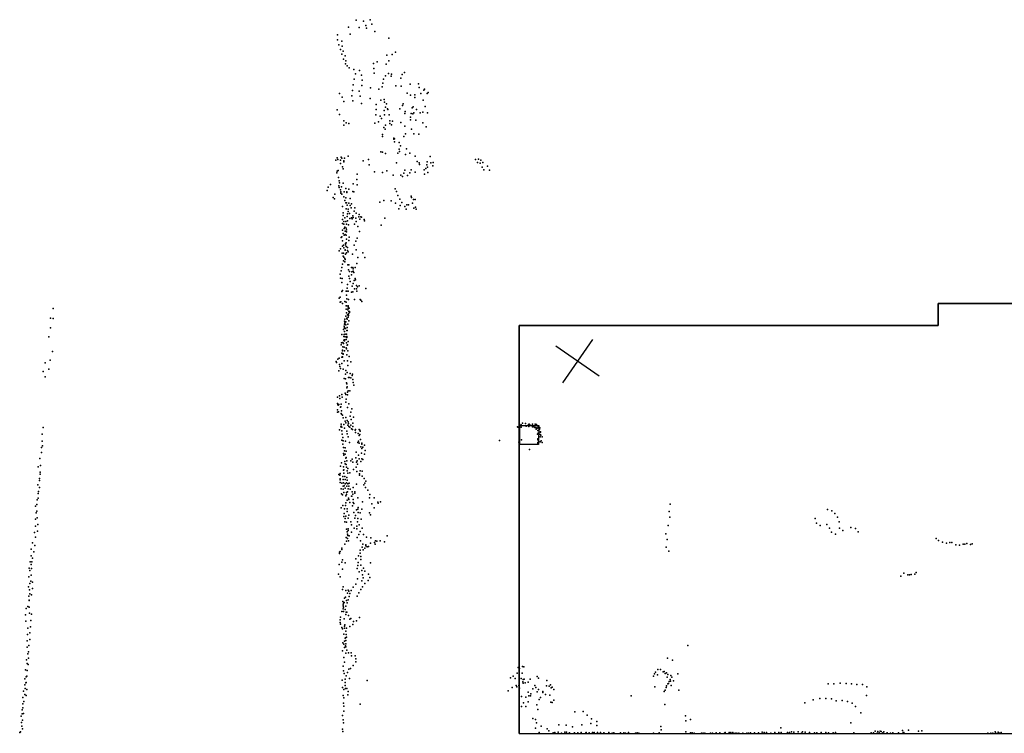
# Model space of a CAD drawing. Header units: millimetres. Extents: x 10845 to 34254, y -43579 to -11665.
# Tile 25 of 28: x 11817 to 19278, y -22631 to -17222. Entities that reach past the tile are written whole.
import ezdxf

# ---------------------------------------------------------------- set-up
doc = ezdxf.new("R2010")
doc.units = ezdxf.units.MM
for name, color, linetype in [('HWALLS', 32, 'Continuous'), ('P', 9, 'Continuous'), ('PANOS', 10, 'Continuous'), ('ROOMS', 1, 'Continuous'), ('WALLS', 3, 'Continuous')]:
    doc.layers.add(name, color=color, linetype=linetype)

# ---------------------------------------------------------------- blocks, each defined once
blk = doc.blocks.new('Column_R_61')
for points in [[(-178.8, 182.5), (180.1, 182.5)], [(-178.8, -180.1), (-178.8, 182.5)], [(180.1, 182.5), (177, -180.1)], [(177, -180.1), (-178.8, -180.1)]]:
    blk.add_lwpolyline(points)

msp = doc.modelspace()

# ---------------------------------------------------------------- linework, layer by layer
at = {"layer": 'HWALLS'}
for points in [[(18777, -19539), (18777, -19373.8)], [(18777, -19373.8), (26739.8, -19373.8)], [(15602, -22631.4), (15602, -19539)], [(15602, -19539), (18777, -19539)]]:
    msp.add_lwpolyline(points, dxfattribs=at)
at = {"layer": 'P'}
for p in [(14367, -17226), (14422, -17232), (14472, -17222), (14309, -17278), (14389, -17280), (14440, -17266), (14446, -17287), (14485, -17257), (14224, -17336), (14226, -17375), (14320, -17331), (14508, -17311), (14615, -17362), (14235, -17412), (14248, -17449), (14259, -17385), (14260, -17423), (14259, -17484), (14269, -17461), (14270, -17521), (14282, -17497), (14600, -17490), (14640, -17485), (14665, -17469), (14285, -17557), (14287, -17535), (14298, -17572), (14314, -17588), (14348, -17599), (14497, -17555), (14500, -17591), (14526, -17541), (14595, -17558), (14613, -17535), (14352, -17674), (14362, -17633), (14391, -17608), (14407, -17642), (14413, -17680), (14502, -17627), (14574, -17672), (14590, -17648), (14612, -17630), (14631, -17650), (14633, -17636), (14705, -17665), (14716, -17638), (14733, -17622), (14344, -17717), (14410, -17720), (14476, -17738), (14539, -17749), (14563, -17731), (14569, -17702), (14667, -17724), (14707, -17727), (14775, -17712), (14838, -17707), (14843, -17737), (14883, -17749), (14241, -17782), (14260, -17810), (14333, -17800), (14339, -17758), (14390, -17765), (14398, -17801), (14473, -17820), (14579, -17827), (14754, -17779), (14778, -17795), (14812, -17792), (14812, -17812), (14857, -17782), (14878, -17756), (14904, -17782), (14911, -17774), (14274, -17842), (14341, -17837), (14408, -17857), (14517, -17903), (14518, -17865), (14553, -17833), (14581, -17846), (14590, -17886), (14597, -17860), (14604, -17897), (14607, -17903), (14697, -17897), (14718, -17873), (14722, -17861), (14791, -17891), (14799, -17883), (14824, -17904), (14874, -17833), (14889, -17879), (14222, -17906), (14241, -17940), (14515, -17944), (14549, -17954), (14558, -17970), (14578, -17910), (14580, -17944), (14617, -17943), (14735, -17932), (14737, -17918), (14778, -17961), (14783, -17934), (14797, -17936), (14803, -17928), (14851, -17929), (14871, -17924), (14908, -17929), (14272, -17989), (14273, -18021), (14291, -18005), (14311, -18010), (14509, -18007), (14535, -17997), (14575, -18039), (14586, -18052), (14588, -18021), (14621, -17989), (14621, -18009), (14635, -18020), (14641, -17991), (14704, -18002), (14736, -18030), (14779, -17981), (14787, -18053), (14818, -17983), (14872, -18003), (14897, -18034), (14565, -18107), (14567, -18092), (14653, -18120), (14653, -18128), (14658, -18125), (14727, -18107), (14740, -18086), (14804, -18086), (14841, -18090), (14658, -18149), (14692, -18152), (14702, -18178), (14747, -18201), (14223, -18268), (14253, -18264), (14259, -18271), (14278, -18272), (14306, -18256), (14554, -18224), (14567, -18225), (14590, -18236), (14682, -18235), (14692, -18204), (14695, -18222), (14741, -18243), (14772, -18233), (14813, -18257), (14926, -18258), (15293, -18278), (14212, -18287), (14228, -18281), (14247, -18286), (14248, -18312), (14262, -18337), (14272, -18293), (14272, -18300), (14419, -18291), (14459, -18282), (14464, -18321), (14673, -18307), (14828, -18298), (14843, -18308), (14846, -18319), (14895, -18351), (14903, -18323), (14904, -18299), (14908, -18341), (14933, -18308), (14947, -18329), (14951, -18305), (15271, -18282), (15286, -18305), (15306, -18310), (15311, -18287), (15320, -18340), (15327, -18304), (15362, -18332), (14221, -18382), (14223, -18371), (14231, -18366), (14233, -18417), (14267, -18353), (14373, -18394), (14506, -18376), (14565, -18381), (14599, -18368), (14647, -18400), (14705, -18401), (14718, -18411), (14728, -18386), (14735, -18362), (14756, -18403), (14774, -18383), (14782, -18361), (14814, -18378), (14882, -18361), (14885, -18393), (14910, -18381), (15334, -18360), (15376, -18362), (14155, -18492), (14173, -18471), (14236, -18481), (14237, -18444), (14237, -18494), (14240, -18458), (14256, -18489), (14267, -18461), (14289, -18502), (14343, -18467), (14372, -18434), (14374, -18475), (14147, -18518), (14193, -18569), (14205, -18545), (14248, -18512), (14250, -18526), (14251, -18538), (14258, -18544), (14272, -18565), (14275, -18527), (14287, -18572), (14297, -18526), (14297, -18532), (14312, -18507), (14342, -18525), (14348, -18527), (14661, -18503), (14673, -18525), (14681, -18555), (14783, -18559), (14785, -18571), (14203, -18579), (14264, -18639), (14280, -18592), (14289, -18610), (14294, -18611), (14298, -18627), (14312, -18612), (14321, -18631), (14322, -18577), (14328, -18647), (14330, -18618), (14356, -18649), (14546, -18606), (14576, -18593), (14631, -18596), (14664, -18613), (14697, -18582), (14699, -18631), (14713, -18607), (14734, -18637), (14751, -18625), (14764, -18626), (14793, -18612), (14802, -18584), (14803, -18651), (14813, -18584), (14817, -18643), (14267, -18707), (14269, -18686), (14281, -18724), (14291, -18655), (14298, -18713), (14302, -18694), (14306, -18658), (14306, -18677), (14317, -18692), (14332, -18724), (14342, -18708), (14343, -18722), (14351, -18673), (14366, -18688), (14386, -18717), (14389, -18698), (14401, -18716), (14406, -18720), (14689, -18656), (14745, -18658), (14821, -18658), (14263, -18736), (14264, -18766), (14273, -18751), (14273, -18773), (14281, -18794), (14289, -18751), (14293, -18772), (14300, -18746), (14309, -18778), (14318, -18730), (14335, -18732), (14354, -18771), (14365, -18726), (14366, -18752), (14378, -18790), (14395, -18734), (14427, -18736), (14429, -18747), (14557, -18779), (14584, -18727), (14253, -18873), (14259, -18868), (14262, -18818), (14269, -18842), (14275, -18856), (14276, -18805), (14284, -18824), (14284, -18851), (14290, -18856), (14291, -18803), (14293, -18831), (14294, -18815), (14314, -18870), (14391, -18828), (14263, -18938), (14264, -18899), (14271, -18932), (14285, -18918), (14285, -18929), (14290, -18914), (14290, -18942), (14293, -18886), (14310, -18896), (14352, -18930), (14364, -18901), (14374, -18877), (14237, -18974), (14247, -18960), (14260, -18993), (14268, -19015), (14271, -18992), (14272, -19021), (14273, -18952), (14283, -18966), (14283, -18969), (14285, -18999), (14292, -18989), (14301, -18950), (14302, -18971), (14306, -18981), (14338, -18999), (14367, -18966), (14418, -18989), (14264, -19074), (14270, -19049), (14281, -19031), (14281, -19058), (14282, -19040), (14304, -19080), (14310, -19079), (14371, -19071), (14378, -19025), (14432, -19025), (14246, -19152), (14252, -19126), (14259, -19100), (14309, -19117), (14311, -19166), (14317, -19130), (14331, -19101), (14332, -19157), (14333, -19132), (14340, -19100), (14343, -19111), (14345, -19129), (14348, -19138), (14359, -19100), (14247, -19181), (14258, -19213), (14260, -19185), (14300, -19229), (14315, -19184), (14320, -19206), (14337, -19243), (14345, -19221), (14351, -19198), (14359, -19185), (14362, -19194), (14369, -19237), (14376, -19248), (14388, -19239), (14259, -19282), (14262, -19274), (14291, -19281), (14292, -19309), (14297, -19281), (14298, -19256), (14307, -19280), (14332, -19288), (14341, -19286), (14353, -19262), (14370, -19262), (14371, -19279), (14440, -19259), (14238, -19333), (14244, -19326), (14245, -19362), (14251, -19360), (14264, -19373), (14280, -19358), (14290, -19390), (14291, -19363), (14294, -19391), (14295, -19337), (14305, -19392), (14309, -19344), (14355, -19343), (14396, -19342), (14402, -19349), (14410, -19359), (12071, -19412), (14287, -19470), (14290, -19417), (14293, -19445), (14302, -19459), (14304, -19422), (14305, -19399), (14306, -19411), (14308, -19451), (14308, -19463), (14310, -19434), (14314, -19409), (14315, -19433), (14317, -19441), (12051, -19484), (12070, -19486), (14275, -19545), (14278, -19506), (14278, -19529), (14280, -19493), (14280, -19525), (14281, -19520), (14288, -19511), (14289, -19536), (14296, -19487), (14297, -19484), (14298, -19493), (14304, -19530), (14305, -19476), (14310, -19505), (12050, -19558), (14259, -19609), (14271, -19571), (14276, -19609), (14277, -19556), (14277, -19585), (14279, -19561), (14284, -19605), (14285, -19563), (14293, -19605), (14295, -19579), (14298, -19554), (14299, -19577), (12038, -19626), (14253, -19686), (14255, -19671), (14266, -19670), (14271, -19676), (14272, -19650), (14274, -19624), (14277, -19648), (14278, -19656), (14284, -19625), (14290, -19647), (14294, -19672), (14295, -19632), (14297, -19623), (14298, -19690), (14301, -19687), (14305, -19662), (12065, -19738), (14257, -19749), (14262, -19726), (14262, -19752), (14264, -19733), (14266, -19701), (14267, -19758), (14269, -19755), (14275, -19703), (14278, -19732), (14291, -19710), (14293, -19718), (14297, -19763), (14304, -19733), (12009, -19823), (12048, -19802), (14216, -19812), (14217, -19821), (14227, -19796), (14237, -19788), (14241, -19836), (14257, -19781), (14259, -19829), (14262, -19779), (14264, -19778), (14275, -19808), (14302, -19807), (14303, -19844), (14313, -19776), (14326, -19815), (11995, -19888), (12038, -19870), (14236, -19883), (14242, -19852), (14249, -19867), (14268, -19872), (14286, -19910), (14288, -19882), (14299, -19897), (14322, -19903), (14335, -19918), (14338, -19910), (12009, -19928), (14275, -19943), (14286, -19944), (14294, -19975), (14296, -19982), (14308, -19935), (14314, -19934), (14325, -19937), (14340, -19949), (14345, -19973), (14348, -19993), (14257, -20062), (14284, -20052), (14288, -20062), (14297, -20013), (14298, -20004), (14302, -20045), (14302, -20066), (14305, -20036), (14319, -20036), (14226, -20083), (14226, -20130), (14228, -20138), (14236, -20138), (14239, -20073), (14242, -20093), (14252, -20136), (14261, -20082), (14289, -20120), (14290, -20099), (14310, -20135), (14224, -20196), (14226, -20178), (14230, -20145), (14233, -20194), (14247, -20160), (14250, -20157), (14252, -20206), (14255, -20187), (14256, -20211), (14256, -20213), (14302, -20161), (14325, -20198), (14334, -20171), (14254, -20288), (14263, -20219), (14268, -20239), (14273, -20291), (14282, -20265), (14288, -20238), (14289, -20278), (14299, -20259), (14305, -20270), (14308, -20284), (14320, -20227), (14321, -20227), (14329, -20253), (14340, -20281), (14346, -20234), (15605, -20289), (15627, -20280), (15650, -20282), (15673, -20291), (15678, -20289), (15702, -20289), (15722, -20288), (15733, -20291), (11987, -20364), (11996, -20314), (14239, -20331), (14250, -20309), (14254, -20304), (14259, -20311), (14259, -20338), (14260, -20363), (14279, -20317), (14295, -20341), (14298, -20360), (14303, -20295), (14312, -20306), (14318, -20310), (14326, -20295), (14331, -20323), (14339, -20328), (14341, -20306), (14360, -20333), (14361, -20329), (14362, -20350), (14382, -20359), (14388, -20328), (14395, -20334), (14395, -20365), (14396, -20341), (15589, -20308), (15591, -20311), (15616, -20293), (15617, -20311), (15655, -20303), (15674, -20305), (15683, -20294), (15699, -20299), (15702, -20307), (15712, -20307), (15719, -20312), (15729, -20313), (15730, -20326), (15738, -20317), (15740, -20363), (15742, -20336), (15745, -20316), (15746, -20308), (15746, -20357), (15755, -20326), (15758, -20315), (15760, -20366), (15764, -20345), (15764, -20348), (11987, -20416), (14258, -20410), (14265, -20439), (14266, -20389), (14268, -20414), (14285, -20418), (14305, -20384), (14315, -20428), (14380, -20427), (14385, -20417), (14389, -20432), (14390, -20374), (14400, -20404), (14409, -20433), (14410, -20440), (15453, -20411), (15600, -20425), (15620, -20406), (15742, -20398), (15742, -20406), (15742, -20427), (15743, -20435), (15760, -20421), (15761, -20385), (15765, -20371), (15769, -20414), (15775, -20384), (15776, -20428), (11982, -20466), (11983, -20502), (11991, -20453), (14270, -20464), (14271, -20511), (14277, -20490), (14283, -20516), (14284, -20468), (14290, -20493), (14366, -20500), (14402, -20460), (14407, -20508), (14410, -20473), (14416, -20462), (14429, -20448), (14429, -20515), (14435, -20487), (15680, -20481), (11970, -20548), (14255, -20582), (14274, -20524), (14281, -20571), (14284, -20589), (14288, -20545), (14290, -20541), (14296, -20566), (14327, -20565), (14336, -20552), (14342, -20576), (14365, -20544), (14369, -20576), (14373, -20565), (14384, -20523), (14389, -20550), (14402, -20570), (14409, -20550), (14416, -20555), (11958, -20611), (11971, -20651), (11975, -20601), (14245, -20662), (14247, -20605), (14271, -20611), (14271, -20636), (14272, -20660), (14274, -20633), (14291, -20594), (14292, -20615), (14299, -20641), (14303, -20625), (14303, -20659), (14318, -20657), (14347, -20632), (14367, -20614), (14372, -20647), (14377, -20591), (14391, -20665), (14398, -20642), (14412, -20645), (11966, -20716), (11968, -20701), (11973, -20668), (14235, -20669), (14242, -20674), (14244, -20702), (14245, -20711), (14246, -20731), (14257, -20734), (14265, -20684), (14268, -20708), (14270, -20733), (14281, -20684), (14282, -20707), (14294, -20733), (14296, -20692), (14298, -20712), (14304, -20740), (14314, -20736), (14391, -20674), (14412, -20681), (14428, -20699), (14432, -20734), (14440, -20720), (11954, -20747), (11957, -20814), (11959, -20799), (11966, -20767), (14252, -20778), (14267, -20757), (14268, -20781), (14274, -20806), (14275, -20755), (14283, -20741), (14283, -20774), (14292, -20805), (14296, -20757), (14302, -20801), (14305, -20779), (14310, -20758), (14322, -20780), (14337, -20802), (14345, -20767), (14356, -20800), (14356, -20811), (14369, -20743), (14425, -20748), (14438, -20768), (14454, -20787), (11949, -20862), (11957, -20849), (14256, -20816), (14262, -20823), (14287, -20883), (14289, -20832), (14292, -20820), (14299, -20865), (14309, -20848), (14310, -20858), (14311, -20860), (14318, -20882), (14330, -20833), (14333, -20833), (14342, -20819), (14343, -20859), (14343, -20882), (14348, -20888), (14379, -20846), (14415, -20876), (14468, -20846), (14471, -20822), (14502, -20846), (14530, -20879), (14532, -20887), (14550, -20876), (11938, -20910), (11941, -20960), (11946, -20947), (11948, -20897), (14252, -20923), (14265, -20904), (14277, -20930), (14286, -20905), (14298, -20930), (14298, -20951), (14339, -20908), (14349, -20957), (14369, -20936), (14380, -20933), (14381, -20920), (14382, -20957), (14398, -20961), (14409, -20932), (14468, -20959), (14485, -20891), (14503, -20921), (16738, -20950), (16746, -20895), (17938, -20934), (17971, -20945), (11936, -21009), (11950, -20998), (14273, -20989), (14275, -20965), (14281, -21028), (14283, -21004), (14289, -20986), (14292, -21031), (14306, -21001), (14311, -20978), (14326, -21027), (14357, -21001), (14362, -20979), (14377, -21027), (14379, -21004), (14404, -21009), (14475, -20974), (16742, -20994), (17844, -21002), (17994, -20966), (18014, -20993), (18026, -21027), (11930, -21108), (11937, -21060), (11952, -21099), (11955, -21049), (14292, -21085), (14298, -21105), (14307, -21081), (14307, -21093), (14330, -21051), (14331, -21107), (14351, -21076), (14372, -21062), (14372, -21082), (14388, -21052), (14398, -21102), (14411, -21076), (16730, -21055), (17855, -21039), (17883, -21056), (17933, -21049), (17952, -21076), (17968, -21107), (18028, -21075), (18054, -21094), (18115, -21071), (18150, -21079), (18171, -21104), (11937, -21144), (14290, -21146), (14294, -21175), (14302, -21121), (14302, -21154), (14303, -21132), (14309, -21173), (14313, -21134), (14375, -21148), (14387, -21125), (14400, -21172), (14422, -21123), (14445, -21145), (14477, -21149), (14506, -21186), (14514, -21172), (14523, -21175), (14549, -21172), (14580, -21179), (14602, -21134), (16714, -21119), (16722, -21161), (17999, -21121), (18762, -21155), (18779, -21169), (18809, -21183), (18865, -21184), (18879, -21184), (11904, -21235), (11915, -21188), (11924, -21256), (11931, -21208), (14239, -21258), (14244, -21252), (14258, -21229), (14258, -21239), (14281, -21198), (14397, -21242), (14413, -21220), (14417, -21197), (14420, -21240), (14433, -21228), (14439, -21203), (14440, -21211), (14449, -21218), (14460, -21216), (14476, -21189), (14511, -21197), (16715, -21219), (16735, -21251), (18839, -21191), (18910, -21203), (18938, -21206), (18965, -21197), (18978, -21197), (18993, -21193), (19021, -21200), (19034, -21194), (11896, -21332), (11905, -21285), (11908, -21332), (11913, -21303), (14240, -21267), (14258, -21334), (14264, -21317), (14365, -21309), (14381, -21336), (14383, -21286), (14397, -21266), (14402, -21313), (14403, -21290), (11890, -21380), (11893, -21396), (11905, -21351), (11906, -21381), (14238, -21351), (14262, -21387), (14282, -21340), (14374, -21383), (14378, -21359), (14389, -21406), (14403, -21356), (14410, -21398), (14421, -21380), (14432, -21403), (14476, -21339), (11886, -21444), (11902, -21478), (11903, -21433), (11914, -21485), (14233, -21424), (14244, -21445), (14376, -21459), (14410, -21476), (14415, -21429), (14420, -21453), (14458, -21472), (14460, -21425), (14470, -21449), (18494, -21440), (18516, -21418), (18546, -21429), (18560, -21430), (18572, -21427), (18599, -21424), (18609, -21412), (11884, -21522), (11891, -21544), (11894, -21496), (11915, -21534), (14263, -21541), (14268, -21521), (14287, -21549), (14305, -21546), (14311, -21555), (14329, -21548), (14343, -21523), (14363, -21500), (14401, -21542), (14415, -21520), (14432, -21495), (11886, -21592), (11888, -21625), (11889, -21621), (11893, -21574), (11906, -21581), (14265, -21633), (14277, -21606), (14286, -21600), (14293, -21625), (14302, -21569), (14307, -21619), (14314, -21595), (14319, -21571), (14373, -21591), (14387, -21566), (11866, -21685), (11879, -21669), (11889, -21675), (14258, -21707), (14267, -21688), (14268, -21666), (14269, -21652), (14271, -21675), (14271, -21708), (14274, -21641), (14275, -21639), (14283, -21692), (14287, -21667), (14298, -21643), (11861, -21733), (11863, -21782), (11892, -21720), (11901, -21775), (11906, -21727), (14245, -21772), (14249, -21750), (14275, -21764), (14287, -21731), (14290, -21713), (14296, -21714), (14308, -21738), (14318, -21767), (14325, -21761), (14347, -21783), (14369, -21779), (14391, -21754), (11878, -21834), (11899, -21823), (14244, -21791), (14247, -21804), (14258, -21828), (14264, -21839), (14278, -21819), (14279, -21834), (14281, -21809), (14289, -21858), (14294, -21834), (14319, -21822), (14342, -21807), (11873, -21930), (11877, -21882), (11895, -21870), (11895, -21919), (14274, -21879), (14277, -21932), (14284, -21909), (14285, -21907), (14289, -21928), (14291, -21882), (14293, -21903), (11873, -21979), (11887, -21965), (14262, -22006), (14266, -21945), (14272, -21956), (14278, -21980), (14286, -21967), (14287, -21953), (14287, -21976), (14296, -22002), (16879, -21965), (11869, -22075), (11878, -22028), (11884, -22013), (11884, -22061), (14274, -22057), (14289, -22024), (14309, -22022), (14329, -22022), (14331, -22044), (14359, -22043), (14365, -22066), (16725, -22061), (16763, -22077), (11861, -22149), (11873, -22102), (11874, -22155), (11881, -22109), (14267, -22123), (14271, -22157), (14279, -22091), (14312, -22144), (14324, -22140), (14345, -22116), (14363, -22090), (15594, -22133), (15603, -22140), (15626, -22125), (15637, -22127), (16651, -22148), (16673, -22147), (11857, -22217), (11866, -22202), (11871, -22198), (14260, -22228), (14276, -22177), (14283, -22220), (14291, -22195), (14301, -22170), (14315, -22215), (14450, -22232), (15537, -22210), (15557, -22198), (15571, -22215), (15587, -22175), (15617, -22215), (15624, -22176), (15631, -22223), (15640, -22220), (15686, -22220), (15738, -22201), (15748, -22213), (15810, -22231), (16619, -22197), (16627, -22181), (16635, -22167), (16649, -22187), (16693, -22165), (16700, -22163), (16707, -22179), (16717, -22173), (16723, -22206), (16728, -22185), (16746, -22223), (16750, -22194), (16758, -22205), (16804, -22180), (11857, -22264), (11859, -22291), (11864, -22248), (11866, -22245), (11871, -22298), (14263, -22285), (14273, -22300), (14282, -22245), (14284, -22269), (14285, -22292), (14297, -22292), (15548, -22285), (15580, -22270), (15585, -22279), (15598, -22270), (15605, -22289), (15630, -22241), (15632, -22250), (15648, -22248), (15670, -22244), (15705, -22293), (15719, -22268), (15729, -22285), (15749, -22298), (15808, -22272), (15830, -22275), (15838, -22263), (15843, -22287), (15852, -22282), (15864, -22298), (16629, -22280), (16708, -22305), (16715, -22283), (16717, -22272), (16729, -22255), (16734, -22253), (16737, -22238), (16749, -22236), (16753, -22269), (16770, -22233), (16811, -22304), (17942, -22256), (17987, -22257), (18034, -22252), (18078, -22253), (18120, -22256), (18160, -22261), (18204, -22260), (18235, -22278), (11842, -22359), (11845, -22311), (11855, -22338), (11865, -22344), (14267, -22344), (14274, -22362), (14303, -22339), (14305, -22314), (15519, -22310), (15618, -22352), (15651, -22358), (15669, -22319), (15676, -22348), (15687, -22346), (15689, -22333), (15737, -22318), (15752, -22376), (15764, -22360), (15780, -22314), (15780, -22322), (15800, -22337), (15833, -22343), (15864, -22381), (16451, -22347), (16701, -22315), (17828, -22377), (17879, -22367), (17925, -22367), (17967, -22371), (18234, -22345), (11836, -22454), (11840, -22437), (11842, -22407), (11848, -22389), (14271, -22403), (14272, -22425), (14396, -22410), (15618, -22427), (15634, -22399), (15653, -22429), (15669, -22393), (15736, -22415), (15743, -22450), (15841, -22394), (15852, -22398), (16706, -22413), (17766, -22399), (18003, -22385), (18048, -22383), (18089, -22389), (18124, -22402), (18149, -22428), (11829, -22500), (11837, -22484), (11845, -22481), (14262, -22495), (14269, -22530), (14273, -22463), (15704, -22520), (15726, -22526), (16024, -22469), (16087, -22465), (16118, -22493), (16150, -22521), (16861, -22499), (16901, -22527), (18191, -22477), (11830, -22548), (11832, -22578), (11838, -22532), (11838, -22597), (14263, -22599), (14270, -22551), (15725, -22591), (15733, -22553), (15769, -22578), (15813, -22596), (15902, -22567), (15958, -22569), (16005, -22583), (16077, -22568), (16145, -22557), (16189, -22542), (16189, -22572), (16675, -22580), (16864, -22536), (17583, -22590), (18114, -22553), (11817, -22624), (11824, -22621), (14266, -22618), (15752, -22626), (15826, -22612), (15859, -22628), (15871, -22626), (15898, -22623), (15923, -22629), (15948, -22623), (15961, -22623), (15981, -22631), (15984, -22627), (16019, -22631), (16022, -22627), (16046, -22628), (16071, -22626), (16106, -22628), (16108, -22624), (16133, -22628), (16157, -22626), (16169, -22625), (16195, -22625), (16219, -22626), (16243, -22628), (16245, -22630), (16281, -22624), (16307, -22630), (16319, -22628), (16369, -22628), (16394, -22628), (16407, -22631), (16431, -22626), (16483, -22631), (16495, -22628), (16509, -22629), (16620, -22631), (16662, -22628), (16677, -22606), (16865, -22620), (16899, -22627), (16913, -22628), (16928, -22630), (16983, -22631), (16996, -22630), (17009, -22629), (17052, -22630), (17066, -22630), (17093, -22628), (17121, -22628), (17157, -22629), (17162, -22624), (17192, -22625), (17206, -22624), (17220, -22624), (17237, -22629), (17251, -22630), (17266, -22629), (17296, -22630), (17326, -22629), (17340, -22629), (17355, -22628), (17385, -22627), (17415, -22627), (17444, -22623), (17459, -22624), (17476, -22625), (17509, -22629), (17539, -22625), (17570, -22624), (17588, -22626), (17635, -22624), (17651, -22624), (17666, -22621), (17683, -22622), (17715, -22620), (17740, -22630), (17749, -22621), (17768, -22623), (17802, -22624), (17840, -22628), (17856, -22627), (17891, -22626), (17925, -22625), (17945, -22627), (17981, -22627), (17998, -22625), (18137, -22628), (18269, -22628), (18286, -22627), (18298, -22614), (18313, -22630), (18319, -22617), (18329, -22628), (18338, -22614), (18344, -22617), (18354, -22630), (18357, -22628), (18365, -22620), (18365, -22621), (18388, -22631), (18391, -22627), (18415, -22630), (18434, -22628), (18476, -22627), (18507, -22610), (18510, -22626), (18515, -22626), (18551, -22608), (18627, -22616), (18652, -22612), (19153, -22631), (19175, -22630), (19191, -22631), (19207, -22621), (19214, -22631), (19231, -22623), (19231, -22628), (19242, -22629), (19254, -22625)]:
    msp.add_point(p, dxfattribs=at)
at = {"layer": 'PANOS'}
for points in [[(16157.7, -19645.9), (15930.3, -19975)], [(16208.5, -19924.1), (15879.4, -19696.7)]]:
    msp.add_lwpolyline(points, dxfattribs=at)
at = {"layer": 'ROOMS'}
msp.add_lwpolyline([(20796.2, -28441.7), (20916.9, -28441.7), (26739.8, -28441.7), (26739.8, -19373.8), (18777, -19373.8), (18777, -19539), (15602, -19539), (15602, -22631.4), (15659.1, -22631.4), (20796.2, -22631.4), (20796.2, -28441.7)], close=True, dxfattribs=at)

# ---------------------------------------------------------------- block references
at = {"layer": 'WALLS', "xscale": 0.4, "yscale": 0.4}
msp.add_blockref('Column_R_61', (15678.1, -20370.8), dxfattribs=at)

doc.saveas('drawing.dxf')
